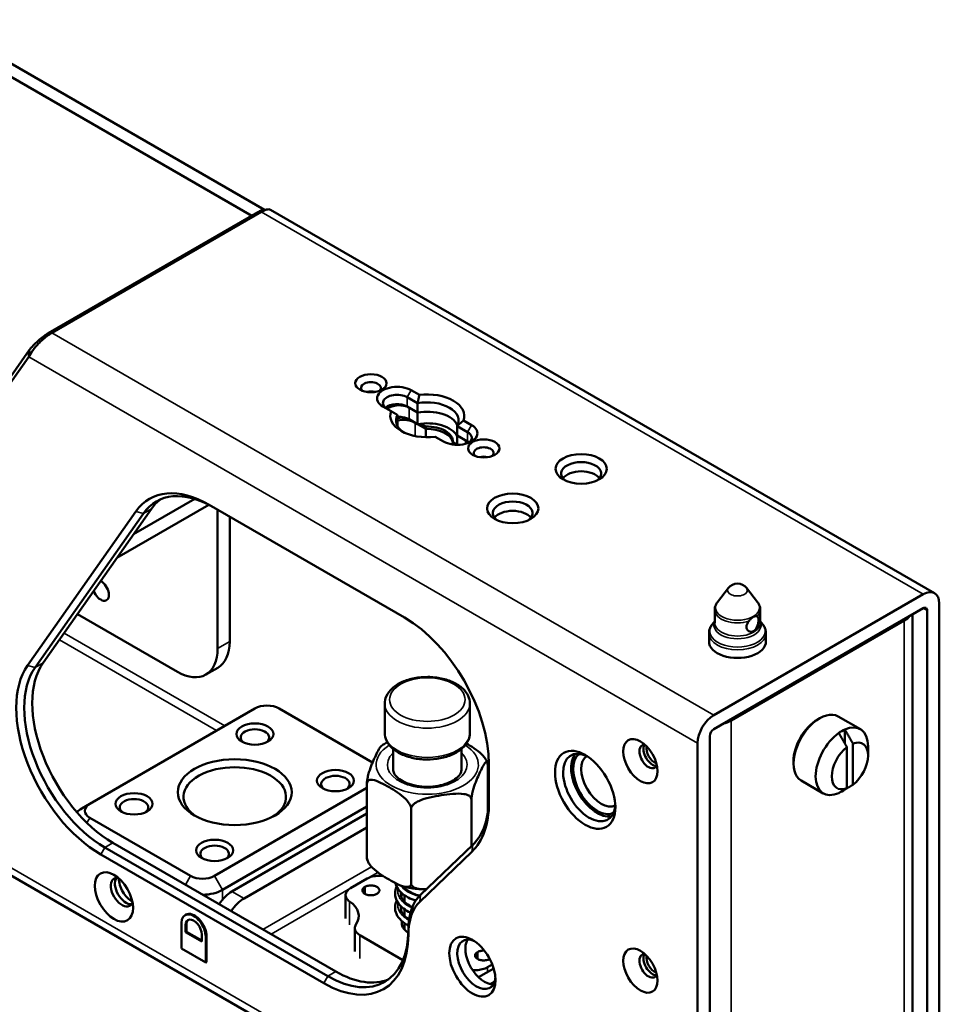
# Paper-space layout 'Sheet_1' of a CAD drawing. Header units: millimetres. Extents: x 0.8 to 58.3, y 0.8 to 58.3.
# Tile 13 of 42: x 10.8 to 17.1, y 8.3 to 15.1. Entities that reach past the tile are written whole.
import ezdxf

# ---------------------------------------------------------------- set-up
doc = ezdxf.new("R2010")
doc.units = ezdxf.units.MM
doc.layers.add('Visible (ISO)', color=7, linetype='Continuous', lineweight=50)
doc.layers.add('Visible Narrow (ISO)', color=7, linetype='Continuous', lineweight=35)

psp = doc.layouts.new('Sheet_1')

# ---------------------------------------------------------------- linework, layer by layer
at = {"layer": 'Visible (ISO)'}
for p, q in [((12.48007, 13.76116), (10.20399, 15.07526)), ((12.39098, 13.72025), (10.20481, 14.98244)), ((1.59118, 14.43752), (15.50504, 6.40435)), ((10.98511, 12.90858), (12.43273, 13.74436)), ((11.00922, 12.91073), (12.45684, 13.74652)), ((12.52146, 13.76247), (17.11014, 11.1132)), ((10.18636, 11.84283), (10.85338, 12.79176)), ((10.84965, 12.7457), (10.85338, 12.79176)), ((10.18263, 11.79676), (10.84965, 12.7457)), ((13.53765, 12.42495), (13.46524, 12.46676)), ((13.54939, 12.48247), (13.49308, 12.51498)), ((13.29821, 12.40247), (13.35452, 12.36996)), ((13.46524, 12.40247), (13.53765, 12.36066)), ((13.47916, 12.39443), (13.53765, 12.36066)), ((13.53765, 12.36066), (13.53765, 12.42495)), ((13.39845, 12.34459), (13.39845, 12.2803)), ((13.47916, 12.31407), (13.53765, 12.2803)), ((13.53765, 12.2803), (13.53765, 12.36066)), ((13.39845, 12.2803), (13.39845, 12.26747)), ((13.59458, 12.24743), (13.53765, 12.2803)), ((13.59458, 12.2635), (13.55962, 12.28369)), ((13.59458, 12.19054), (13.59458, 12.2635)), ((13.59458, 12.19054), (13.59458, 12.24743)), ((13.81041, 12.26747), (13.81041, 12.20318)), ((13.88282, 12.22567), (13.81041, 12.26747)), ((13.91066, 12.27389), (13.85435, 12.3064)), ((13.65948, 12.19389), (13.71579, 12.16138)), ((13.81041, 12.20318), (13.88282, 12.16138)), ((13.81041, 12.20318), (13.8689, 12.16941)), ((13.81041, 12.20318), (13.81041, 12.13809)), ((13.81041, 12.13889), (13.78132, 12.15569)), ((13.78132, 12.15569), (13.78132, 12.14024)), ((12.09483, 11.72377), (11.45968, 11.35707)), ((11.57377, 11.51937), (11.99734, 11.76392)), ((12.09694, 11.72349), (13.44581, 10.94472)), ((11.59064, 11.67827), (10.84161, 10.61266)), ((10.89356, 10.59874), (11.64259, 11.66435)), ((10.94924, 10.63089), (11.69827, 11.6965)), ((12.15542, 10.7301), (12.15542, 11.68972)), ((12.23894, 11.6415), (12.23894, 10.77832)), ((17.0314, 11.1054), (15.58378, 10.26961)), ((15.68578, 11.14879), (15.60908, 11.04978)), ((15.81027, 11.14879), (15.88697, 11.04978)), ((17.14275, 7.4408), (17.14275, 11.0411)), ((11.18631, 10.96816), (11.87703, 10.56937)), ((15.58378, 10.17318), (17.0314, 11.00896)), ((15.59054, 10.9077), (15.59054, 10.99783)), ((15.90551, 10.9077), (15.90551, 10.99783)), ((16.95821, 10.96671), (16.95821, 7.37169)), ((17.05923, 10.99289), (17.05923, 7.39259)), ((15.59054, 10.91849), (15.57314, 10.89602)), ((16.90055, 10.92377), (15.70348, 10.23264)), ((15.90551, 10.91849), (15.92291, 10.89602)), ((15.55117, 10.77912), (15.55117, 10.8348)), ((15.94488, 10.77912), (15.94488, 10.8348)), ((12.07388, 10.54987), (12.1574, 10.59809)), ((13.31022, 10.14746), (13.31022, 10.34998)), ((13.89865, 10.14746), (13.89865, 10.34998)), ((11.27154, 9.65724), (12.41293, 10.31622)), ((12.57996, 10.31622), (13.2263, 9.94306)), ((16.30202, 10.24068), (16.31594, 10.24872)), ((16.44389, 10.26139), (16.597, 10.17299)), ((16.48993, 10.17098), (16.48993, 10.07412)), ((15.47242, 10.07674), (15.47242, 6.47644)), ((15.55594, 6.52466), (15.55594, 10.12496)), ((16.54561, 9.78865), (16.54561, 10.07391)), ((13.36821, 10.0364), (13.36821, 9.89512)), ((13.84065, 10.0364), (13.84065, 9.89512)), ((16.50385, 9.76454), (16.50385, 10.0498)), ((16.65, 9.99155), (16.65, 10.05584)), ((16.13499, 9.95137), (16.13499, 9.9353)), ((14.02159, 9.92751), (14.02159, 9.58784)), ((14.03043, 9.93213), (14.03043, 9.66466)), ((13.18727, 9.79844), (13.18727, 9.28411)), ((16.18798, 9.81815), (16.3411, 9.72975)), ((13.18727, 9.76678), (12.13454, 9.15898)), ((16.48993, 9.7563), (16.48993, 9.75588)), ((13.90982, 9.68666), (13.90982, 9.36648)), ((11.21586, 9.62509), (11.27154, 9.65724)), ((13.18727, 9.6382), (12.19022, 9.06255)), ((13.49266, 9.62212), (13.49266, 9.10779)), ((11.96751, 9.15898), (11.27154, 9.5608)), ((12.25425, 9.0513), (13.18727, 9.58998)), ((13.18727, 9.49354), (12.33777, 9.00308)), ((12.91687, 8.46621), (11.37574, 9.35599)), ((12.97255, 8.49836), (11.43142, 9.38813)), ((13.55187, 8.98049), (13.9131, 9.32675)), ((13.91869, 9.37498), (13.55746, 9.02873)), ((12.88904, 8.41799), (11.3479, 9.30777)), ((13.07429, 9.07471), (13.18805, 9.14039)), ((13.17293, 9.03523), (13.17293, 9.08344)), ((13.44695, 9.08468), (13.44695, 9.07648)), ((13.0397, 9.02645), (13.0397, 8.86573)), ((13.44695, 9.02529), (13.44695, 8.98005)), ((13.44695, 8.92886), (13.44695, 8.88361)), ((11.93629, 8.8916), (11.93073, 8.88838)), ((11.90626, 8.65751), (11.90626, 8.83431)), ((11.9341, 8.81824), (11.9341, 8.77002)), ((11.93967, 8.82146), (11.93967, 8.77324)), ((13.10318, 8.79797), (13.10318, 8.63724)), ((13.44695, 8.83242), (13.44695, 8.78745)), ((11.9341, 8.77002), (11.93967, 8.77324)), ((11.9341, 8.77002), (12.04546, 8.70573)), ((11.93967, 8.77324), (12.04546, 8.71216)), ((12.04546, 8.70573), (12.04546, 8.75395)), ((12.0733, 8.73788), (12.0733, 8.56108)), ((12.07886, 8.74109), (12.07886, 8.56429)), ((13.43632, 8.57777), (13.13777, 8.75014)), ((12.0733, 8.56108), (11.90626, 8.65751)), ((13.95242, 8.58519), (13.95242, 8.6334)), ((12.0733, 8.56108), (12.07886, 8.56429)), ((13.95784, 8.45973), (14.06319, 8.52056)), ((14.05378, 8.54727), (14.02081, 8.52824)), ((14.06963, 8.42784), (14.04121, 8.41143))]:
    psp.add_line(p, q, dxfattribs=at)
psp.add_arc((15.74803, 11.10057), 0.07874, 37.761244, 142.238756, dxfattribs=at)
for centre, major_axis in [((13.21469, 12.5632), (0.10827, 0)), ((13.99418, 12.11316), (0.10827, 0)), ((14.66788, 11.97172), (0.17717, 0)), ((14.19462, 11.69848), (0.17717, 0)), ((12.41293, 10.13942), (0.12795, 0)), ((15.07711, 9.95137), (-0.08366, 0.14491)), ((14.69572, 9.75368), (-0.14764, 0.25572)), ((12.27374, 9.7376), (-0.3937, 0)), ((12.96971, 9.81797), (0.12795, 0)), ((11.57777, 9.65724), (0.12795, 0)), ((12.13454, 9.33578), (0.12795, 0)), ((11.43857, 9.01433), (0.0935, -0.16195)), ((13.91623, 8.53215), (-0.11319, 0.19605)), ((15.07711, 8.50482), (-0.08366, 0.14491))]:
    psp.add_ellipse(centre, major_axis=major_axis, ratio=0.5773503, dxfattribs=at)
for centre, major_axis, start_param, end_param in [((13.21469, 12.53105), (0.0689, 0), 5.753715, 9.9542483), ((13.39564, 12.45872), (-0.1378, 0), 3.9269908, 7.0685842), ((13.21469, 12.46676), (0.0689, 0), 1.141208, 2.0003846), ((13.21469, 12.46676), (-0.0689, 0), 4.2828007, 5.1419773), ((13.39564, 12.42658), (-0.09843, 0), 3.9269905, 7.0685835), ((13.60443, 12.33818), (0.25591, 0), 6.0663983, 8.0707688), ((13.39564, 12.36229), (0.09843, 0), 0.785398, 2.5403284), ((13.40956, 12.35425), (-0.09843, 0), 3.9269908, 5.6991449), ((13.60443, 12.30603), (0.21654, 0), 5.9696494, 8.1675175), ((13.60443, 12.33818), (-0.25591, 0), 6.0663983, 8.0707688), ((13.60443, 12.30603), (-0.21654, 0), 5.9696494, 6.9813641), ((13.40956, 12.27389), (0.09843, 0), 0.7853982, 1.6838859), ((13.4374, 12.25781), (-0.11811, 0), 4.6021223, 5.0484201), ((13.4374, 12.24174), (-0.11811, 0), 3.9269908, 5.0484201), ((13.60443, 12.24174), (0.21654, 0), 0.2600519, 1.8843326), ((13.60443, 12.24174), (0.21654, 0), 0.2600519, 1.8843327), ((13.60443, 12.24174), (-0.21654, 0), 5.969649, 6.0231334), ((13.60443, 12.24174), (-0.21654, 0), 5.969649, 6.0231334), ((13.60443, 12.16138), (0.21654, 0), 0.3135363, 1.8843327), ((13.60443, 12.16138), (0.17717, 0), 6.2275148, 7.9096521), ((13.60443, 12.1453), (0.17717, 0), 0.0556705, 1.6264668), ((13.81323, 12.21763), (0.1378, 0), 3.9269908, 7.0685841), ((13.81323, 12.18549), (0.09843, 0), 5.6819211, 7.0685835), ((13.79931, 12.12923), (-0.09843, 0), 3.5444615, 3.9269908), ((13.81323, 12.12119), (0.09843, 0), 0.6012642, 0.7853982), ((13.99418, 12.08101), (0.0689, 0), 5.753715, 9.9542483), ((13.99418, 12.01672), (0.0689, 0), 1.141208, 2.0003846), ((13.99418, 12.01672), (-0.0689, 0), 4.2828007, 5.1419773), ((14.66788, 11.93957), (0.1378, 0), 5.6320478, 10.0759154), ((14.66788, 11.87528), (0.1378, 0), 0.4159521, 2.7256406), ((12.09694, 11.04843), (-0.41339, 0.71601), 5.4977871, 6.5449847), ((12.12478, 11.06451), (-0.3937, 0.68191), 5.4977871, 6.5449847), ((12.18045, 11.09665), (-0.3937, 0.68191), 0.0707697, 0.2617994), ((14.19462, 11.66634), (0.1378, 0), 5.6320478, 10.0759154), ((14.19462, 11.60204), (0.1378, 0), 0.4159521, 2.7256406), ((11.34809, 11.13192), (0.03937, -0.06819), 4.4315179, 8.6584515), ((17.0314, 10.97681), (0.07874, 0.13638), 5.4977871, 7.0685833), ((16.76136, 11.00414), (-0.19685, 0), 2.3561945, 2.7043605), ((17.0314, 10.97681), (0.01969, 0.0341), 5.4977871, 7.0685835), ((13.44581, 10.26966), (-0.41339, 0.71601), 3.9269908, 5.4977871), ((11.96055, 10.93904), (0.19685, -0.34095), 0, 0.7853982), ((15.74803, 10.77912), (-0.19685, 0), 0, 3.1415927), ((11.87703, 10.89082), (0.19685, -0.34095), 5.4977871, 7.0685835), ((11.43142, 10.03104), (-0.3937, 0.68191), 0.2617994, 2.3561945), ((11.3479, 9.98282), (-0.41339, 0.71601), 0.2617994, 2.3561945), ((11.37574, 9.9989), (-0.3937, 0.68191), 0.2617994, 2.3561945), ((12.49645, 10.268), (0.11811, 0), 0.7853982, 2.3561945), ((16.31594, 10.03977), (0.12795, 0.22162), 0, 3.1415927), ((15.58378, 10.14103), (0.07874, 0.13638), 0.7853982, 2.3561944), ((15.56429, 10.31301), (-0.19685, 0), 2.0080285, 2.3561945), ((16.30202, 10.04781), (-0.11811, -0.20457), 3.9269908, 5.4977871), ((16.46905, 9.95137), (0.12795, 0.22162), 5.4977871, 6.9529412), ((12.41293, 10.11531), (0.09843, 0), 5.6383826, 10.0695807), ((15.58378, 10.14103), (-0.01969, -0.0341), 3.9269908, 5.4977871), ((16.46905, 9.95137), (-0.12795, -0.22162), 4.042633, 6.9529412), ((16.46905, 9.95137), (0.12795, 0.22162), 0.6697559, 0.9010403), ((16.52473, 9.91923), (0.08858, 0.15343), 4.0944387, 6.9011353), ((14.72356, 9.76975), (-0.12795, 0.22162), 5.5720241, 10.1359392), ((14.77923, 9.80189), (0.12795, -0.22162), 3.3609181, 6.0638598), ((14.77923, 9.80189), (-0.11811, 0.20457), 0.0515827, 3.0900099), ((15.13279, 9.98352), (-0.04429, 0.07671), 5.8794706, 9.8284926), ((15.16063, 9.99959), (0.04429, -0.07671), 3.4612799, 5.963498), ((15.17454, 10.00763), (0.03937, -0.06819), 3.6968634, 5.7279146), ((16.52473, 9.91923), (-0.08858, -0.15343), 4.0944387, 6.9011353), ((14.80707, 9.81797), (-0.09843, 0.17048), 0.0176786, 3.1239141), ((12.27374, 9.70546), (0.35433, 0), 5.5519051, 10.1560582), ((12.96971, 9.79386), (0.09843, 0), 5.6383826, 10.0695807), ((16.46905, 9.95137), (-0.12795, -0.22162), 0.6697559, 0.9010403), ((11.57777, 9.63313), (0.09843, 0), 5.6383826, 10.0695807), ((13.44581, 10.00219), (0.41339, -0.71601), 0.140741, 0.7853982), ((13.47365, 10.01827), (0.3937, -0.68191), 0.140741, 0.7853982), ((11.35505, 9.54473), (0.19685, 0), 2.3561945, 2.6383125), ((11.35505, 9.60902), (-0.11811, 0), 5.4977871, 7.0685835), ((12.13454, 9.31168), (0.09843, 0), 5.6383826, 10.0695807), ((11.49425, 9.04647), (-0.05413, 0.09376), 5.8164457, 9.8915176), ((11.52209, 9.06255), (0.05413, -0.09376), 3.4016436, 6.0231344), ((11.56385, 9.08666), (0.06398, -0.11081), 3.9016677, 5.5231103), ((12.05103, 9.2072), (-0.11811, 0), 0.7853982, 2.3561945), ((12.05103, 9.14291), (-0.19685, 0), 1.580797, 2.3561945), ((12.25425, 8.89057), (-0.09843, -0.17048), 3.9269908, 4.6132362), ((12.33777, 8.84235), (0.09843, 0.17048), 0.7853982, 1.4716435), ((12.85478, 8.88138), (0.27559, 0), 5.909304, 6.9756293), ((13.89123, 8.54627), (-0.29528, 0.51143), 0.1407409, 0.7851486), ((13.86339, 8.53019), (-0.27559, 0.47734), 0.140741, 0.7851228), ((11.98978, 8.7861), (-0.05906, 0.10229), 3.9269908, 7.0685835), ((11.98978, 8.7861), (-0.03937, 0.06819), 3.9269908, 7.0685835), ((11.99535, 8.78931), (-0.05906, 0.10229), 3.9269908, 6.2831853), ((11.99535, 8.78931), (-0.03937, 0.06819), 0.0707697, 0.7853982), ((13.60443, 8.83431), (-0.17717, 0), 6.1606988, 7.0207702), ((12.91687, 9.10912), (0.3937, -0.68191), 5.4977872, 7.0682825), ((13.60443, 8.77002), (-0.17717, 0), 5.8073031, 5.963498), ((12.88903, 9.09305), (0.41339, -0.71601), 5.4977876, 7.0683083), ((13.94407, 8.54822), (-0.0935, 0.16195), 5.5981834, 10.1097799), ((13.99975, 8.58036), (0.0935, -0.16195), 3.4439057, 5.9808722), ((15.13279, 8.53697), (-0.04429, 0.07671), 5.8794706, 9.8284926), ((15.16063, 8.55304), (0.04429, -0.07671), 3.4612799, 5.963498), ((15.17454, 8.56108), (0.03937, -0.06819), 3.6968634, 5.7279146), ((12.97255, 9.14127), (0.3937, -0.68191), 5.4977871, 6.2124155)]:
    psp.add_ellipse(centre, major_axis=major_axis, ratio=0.5773503, start_param=start_param, end_param=end_param, dxfattribs=at)
for points, knots in [([(12.46807, 13.75928), (12.46463, 13.75875), (12.46079, 13.75762), (12.45007, 13.75364), (12.44189, 13.74968), (12.43273, 13.74436)], [0.61096195, 0.61096195, 0.61096195, 0.61096195, 0.84785997, 0.84785997, 1.26671833, 1.26671833, 1.26671833, 1.26671833]), ([(12.45684, 13.74652), (12.46865, 13.75344), (12.47964, 13.75845), (12.49941, 13.76486), (12.50779, 13.76594), (12.51703, 13.76446), (12.51943, 13.76364), (12.52146, 13.76247)], [-0.54785843, -0.54785843, -0.54785843, -0.54785843, -0.41964245, -0.41964245, -0.28479311, -0.28479311, -0.22752164, -0.22752164, -0.22752164, -0.22752164]), ([(10.84965, 12.7457), (10.85597, 12.75924), (10.8655, 12.7743), (10.88956, 12.80647), (10.90342, 12.82251), (10.92515, 12.84478), (10.9327, 12.8521), (10.95203, 12.86969), (10.96392, 12.87956), (10.98726, 12.89706), (10.99848, 12.90458), (11.00922, 12.91073)], [-0.63016203, -0.63016203, -0.63016203, -0.63016203, -0.47407676, -0.47407676, -0.31448935, -0.31448935, -0.23437553, -0.23437553, -0.11529655, -0.11529655, -0.000001, -0.000001, -0.000001, -0.000001]), ([(10.98511, 12.90858), (10.97994, 12.9056), (10.97449, 12.90221), (10.96312, 12.89471), (10.95724, 12.8906), (10.93903, 12.87725), (10.92684, 12.86742), (10.90106, 12.84493), (10.88954, 12.83363), (10.86946, 12.81253), (10.86005, 12.80133), (10.85338, 12.79176)], [0.000001, 0.000001, 0.000001, 0.000001, 0.05588374, 0.05588374, 0.11298919, 0.11298919, 0.23139156, 0.23139156, 0.37741708, 0.37741708, 0.56200501, 0.56200501, 0.56200501, 0.56200501]), ([(15.60908, 11.04978), (15.60685, 11.0469), (15.60477, 11.04389), (15.60096, 11.03759), (15.59923, 11.03431), (15.59619, 11.02751), (15.59488, 11.02398), (15.59275, 11.01674), (15.59193, 11.01302), (15.59082, 11.00548), (15.59054, 11.00166), (15.59054, 10.99783)], [1.93566015, 1.93566015, 1.93566015, 1.93566015, 2.01976702, 2.01976702, 2.10387389, 2.10387389, 2.18798076, 2.18798076, 2.27208762, 2.27208762, 2.35619449, 2.35619449, 2.35619449, 2.35619449]), ([(15.90551, 10.99783), (15.90551, 11.00166), (15.90523, 11.00548), (15.90412, 11.01302), (15.9033, 11.01674), (15.90117, 11.02398), (15.89986, 11.02751), (15.89682, 11.03431), (15.89509, 11.03759), (15.89128, 11.04389), (15.8892, 11.0469), (15.88697, 11.04978)], [5.49778714, 5.49778714, 5.49778714, 5.49778714, 5.58189401, 5.58189401, 5.66600088, 5.66600088, 5.75010774, 5.75010774, 5.83421461, 5.83421461, 5.91832148, 5.91832148, 5.91832148, 5.91832148]), ([(15.82627, 10.91893), (15.82802, 10.92106), (15.82978, 10.92323), (15.83579, 10.93047), (15.84004, 10.93533), (15.8467, 10.94163), (15.84895, 10.94354), (15.85266, 10.9463), (15.8541, 10.94728), (15.85685, 10.94897), (15.85817, 10.9497), (15.86117, 10.95118), (15.86284, 10.95188), (15.86776, 10.95359), (15.87094, 10.95424), (15.87835, 10.95476), (15.88216, 10.95404), (15.88469, 10.95266)], [-0.23395654, -0.23395654, -0.23395654, -0.23395654, -0.212408, -0.212408, -0.16166786, -0.16166786, -0.13650852, -0.13650852, -0.12086792, -0.12086792, -0.10671251, -0.10671251, -0.08876524, -0.08876524, -0.0535512, -0.0535512, 0, 0, 0, 0]), ([(15.57314, 10.89602), (15.57046, 10.89256), (15.56797, 10.88896), (15.56343, 10.88146), (15.56138, 10.87757), (15.55779, 10.86953), (15.55625, 10.86538), (15.55375, 10.85688), (15.55279, 10.85253), (15.5515, 10.84372), (15.55117, 10.83926), (15.55117, 10.8348)], [1.93566015, 1.93566015, 1.93566015, 1.93566015, 2.01976702, 2.01976702, 2.10387389, 2.10387389, 2.18798076, 2.18798076, 2.27208762, 2.27208762, 2.35619449, 2.35619449, 2.35619449, 2.35619449]), ([(15.82627, 10.91893), (15.82613, 10.91876), (15.826, 10.9186), (15.82117, 10.91265), (15.81687, 10.90605), (15.81102, 10.89263), (15.8095, 10.88579), (15.8095, 10.87967), (15.8095, 10.87355), (15.81102, 10.86742), (15.81687, 10.85712), (15.82117, 10.85295), (15.83056, 10.84754), (15.83628, 10.84591), (15.84805, 10.84604), (15.85408, 10.84781), (15.86468, 10.85393), (15.86988, 10.85864), (15.87866, 10.87038), (15.88226, 10.87739), (15.88759, 10.8913), (15.8897, 10.89916), (15.89239, 10.9144), (15.89301, 10.92177), (15.89301, 10.93401), (15.89239, 10.93962), (15.8897, 10.94809), (15.88759, 10.95099), (15.88485, 10.95258), (15.88477, 10.95262), (15.88469, 10.95266)], [-0.11587996, -0.11587996, -0.11587996, -0.11587996, -0.1142701, -0.1142701, -0.05713505, -0.05713505, 0, 0, 0, 0.05713505, 0.05713505, 0.1142701, 0.1142701, 0.17136139, 0.17136139, 0.22845269, 0.22845269, 0.28554399, 0.28554399, 0.34263528, 0.34263528, 0.39977033, 0.39977033, 0.45690538, 0.45690538, 0.51404043, 0.51404043, 0.57117548, 0.57117548, 0.57278535, 0.57278535, 0.57278535, 0.57278535]), ([(15.94488, 10.8348), (15.94488, 10.83926), (15.94455, 10.84372), (15.94326, 10.85253), (15.9423, 10.85688), (15.9398, 10.86538), (15.93826, 10.86953), (15.93467, 10.87757), (15.93262, 10.88146), (15.92808, 10.88896), (15.92559, 10.89256), (15.92291, 10.89602)], [5.49778714, 5.49778714, 5.49778714, 5.49778714, 5.58189401, 5.58189401, 5.66600088, 5.66600088, 5.75010774, 5.75010774, 5.83421461, 5.83421461, 5.91832148, 5.91832148, 5.91832148, 5.91832148]), ([(13.89865, 10.34998), (13.89865, 10.36833), (13.89435, 10.3866), (13.87784, 10.42185), (13.86507, 10.43859), (13.83138, 10.47017), (13.80954, 10.48449), (13.75951, 10.50837), (13.73108, 10.51772), (13.67125, 10.53038), (13.63988, 10.53371), (13.57713, 10.53423), (13.54578, 10.53144), (13.48581, 10.51993), (13.45722, 10.51119), (13.40542, 10.48809), (13.38223, 10.4737), (13.34459, 10.44007), (13.32985, 10.42088), (13.31388, 10.38383), (13.31022, 10.36693), (13.31022, 10.34998)], [2.3561945, 2.3561945, 2.3561945, 2.3561945, 2.6202416, 2.6202416, 2.908349, 2.908349, 3.2363184, 3.2363184, 3.5758388, 3.5758388, 3.9127345, 3.9127345, 4.247969, 4.247969, 4.5846059, 4.5846059, 4.9240712, 4.9240712, 5.2538811, 5.2538811, 5.4977871, 5.4977871, 5.4977871, 5.4977871]), ([(13.31022, 10.14746), (13.31022, 10.12911), (13.31452, 10.11083), (13.33103, 10.07558), (13.34379, 10.05884), (13.37748, 10.02727), (13.39932, 10.01295), (13.44936, 9.98907), (13.47778, 9.97971), (13.53762, 9.96706), (13.56899, 9.96373), (13.63173, 9.96321), (13.66309, 9.966), (13.72305, 9.97751), (13.75165, 9.98625), (13.80345, 10.00934), (13.82664, 10.02374), (13.86428, 10.05737), (13.87902, 10.07656), (13.89499, 10.11361), (13.89865, 10.13051), (13.89865, 10.14746)], [5.4977871, 5.4977871, 5.4977871, 5.4977871, 5.7618342, 5.7618342, 6.0499416, 6.0499416, 6.377911, 6.377911, 6.7174315, 6.7174315, 7.0543271, 7.0543271, 7.3895616, 7.3895616, 7.7261985, 7.7261985, 8.0656639, 8.0656639, 8.3954737, 8.3954737, 8.6393798, 8.6393798, 8.6393798, 8.6393798]), ([(13.28762, 10.05775), (13.29182, 10.06067), (13.29609, 10.06351), (13.30479, 10.06905), (13.30921, 10.07175), (13.3182, 10.07699), (13.32277, 10.07954), (13.32774, 10.0822), (13.32807, 10.08238), (13.32841, 10.08256)], [1.47777025, 1.47777025, 1.47777025, 1.47777025, 1.52160625, 1.52160625, 1.56544225, 1.56544225, 1.60927825, 1.60927825, 1.61245665, 1.61245665, 1.61245665, 1.61245665]), ([(13.87511, 10.07405), (13.89162, 10.06441), (13.90936, 10.0536), (13.94664, 10.02831), (13.96612, 10.01353), (13.9915, 9.98781), (14.00099, 9.97665), (14.00972, 9.96294), (14.01171, 9.95945), (14.01352, 9.95588)], [2.39487411, 2.39487411, 2.39487411, 2.39487411, 2.5691699, 2.5691699, 2.76551776, 2.76551776, 2.86154296, 2.86154296, 2.88961887, 2.88961887, 2.88961887, 2.88961887]), ([(13.18727, 9.79844), (13.18727, 9.80329), (13.18772, 9.80989), (13.18926, 9.8233), (13.19082, 9.83247), (13.19481, 9.85194), (13.19829, 9.8651), (13.20758, 9.89619), (13.21471, 9.91508), (13.22917, 9.95022), (13.23649, 9.96648), (13.24316, 9.98085), (13.24983, 9.99522), (13.25716, 10.01053), (13.27161, 10.03769), (13.27874, 10.04952), (13.28584, 10.05636), (13.28673, 10.0571), (13.28762, 10.0577)], [1.7796165, 1.7796165, 1.7796165, 1.7796165, 1.8248814, 1.8248814, 1.8841011, 1.8841011, 1.9801263, 1.9801263, 2.1764742, 2.1764742, 2.372822, 2.372822, 2.372822, 2.5691699, 2.5691699, 2.7655178, 2.7655178, 2.7924498, 2.7924498, 2.7924498, 2.7924498]), ([(14.02159, 9.92751), (14.02159, 9.93236), (14.02115, 9.93705), (14.01961, 9.94381), (14.01805, 9.94627), (14.01405, 9.94851), (14.01058, 9.9467), (14.00129, 9.93775), (13.99416, 9.92592), (13.9797, 9.89875), (13.97237, 9.88344), (13.96571, 9.86907), (13.95904, 9.8547), (13.95171, 9.83844), (13.93725, 9.8033), (13.93012, 9.78441), (13.92083, 9.75332), (13.91736, 9.74016), (13.91336, 9.7207), (13.9118, 9.71152), (13.91026, 9.69812), (13.90982, 9.69151), (13.90982, 9.68666)], [1.7796165, 1.7796165, 1.7796165, 1.7796165, 1.8248814, 1.8248814, 1.8841011, 1.8841011, 1.9801263, 1.9801263, 2.1764742, 2.1764742, 2.372822, 2.372822, 2.372822, 2.5691699, 2.5691699, 2.7655178, 2.7655178, 2.861543, 2.861543, 2.9207627, 2.9207627, 2.9660275, 2.9660275, 2.9660275, 2.9660275]), ([(14.01356, 9.95589), (14.01397, 9.95508), (14.01438, 9.95426), (14.01518, 9.95263), (14.01558, 9.95181), (14.01636, 9.95016), (14.01675, 9.94934), (14.01752, 9.94768), (14.01789, 9.94685), (14.01864, 9.94519), (14.019, 9.94435), (14.01937, 9.94352)], [3.642106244, 3.642106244, 3.642106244, 3.642106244, 3.650210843, 3.650210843, 3.658315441, 3.658315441, 3.66642004, 3.66642004, 3.674524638, 3.674524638, 3.682629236, 3.682629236, 3.682629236, 3.682629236]), ([(13.84065, 9.89512), (13.84065, 9.88764), (13.83913, 9.8801), (13.83039, 9.86006), (13.82049, 9.84689), (13.7928, 9.82406), (13.77703, 9.8143), (13.74005, 9.79751), (13.71887, 9.79047), (13.67294, 9.7801), (13.64816, 9.77684), (13.5977, 9.77469), (13.57203, 9.77584), (13.52282, 9.78243), (13.49928, 9.78786), (13.45708, 9.80209), (13.43836, 9.81085), (13.40758, 9.83009), (13.39547, 9.84052), (13.37775, 9.8615), (13.37247, 9.87188), (13.36878, 9.88611), (13.36821, 9.89062), (13.36821, 9.89512)], [3.9269908, 3.9269908, 3.9269908, 3.9269908, 4.1735674, 4.1735674, 4.5376854, 4.5376854, 4.8311733, 4.8311733, 5.1251483, 5.1251483, 5.4241485, 5.4241485, 5.7257091, 5.7257091, 6.0263672, 6.0263672, 6.322842, 6.322842, 6.6148642, 6.6148642, 6.9201107, 6.9201107, 7.0685835, 7.0685835, 7.0685835, 7.0685835]), ([(13.49266, 9.62212), (13.49266, 9.62697), (13.49144, 9.63332), (13.48723, 9.64584), (13.48297, 9.65411), (13.47206, 9.67127), (13.46256, 9.68243), (13.43718, 9.70815), (13.4177, 9.72293), (13.3782, 9.74972), (13.35818, 9.76175), (13.33996, 9.77227), (13.32174, 9.78279), (13.30173, 9.79387), (13.26223, 9.81269), (13.24275, 9.8204), (13.21737, 9.82399), (13.20787, 9.8238), (13.19696, 9.81925), (13.1927, 9.81588), (13.18849, 9.80823), (13.18727, 9.80329), (13.18727, 9.79844)], [1.7796165, 1.7796165, 1.7796165, 1.7796165, 1.8248814, 1.8248814, 1.8841011, 1.8841011, 1.9801263, 1.9801263, 2.1764742, 2.1764742, 2.372822, 2.372822, 2.372822, 2.5691699, 2.5691699, 2.7655178, 2.7655178, 2.861543, 2.861543, 2.9207627, 2.9207627, 2.9660275, 2.9660275, 2.9660275, 2.9660275]), ([(13.90982, 9.68666), (13.90982, 9.69151), (13.90816, 9.6969), (13.9024, 9.70609), (13.89659, 9.71101), (13.88168, 9.71956), (13.8687, 9.72323), (13.83403, 9.72893), (13.80742, 9.72834), (13.75347, 9.72399), (13.72613, 9.72023), (13.70124, 9.71638), (13.67635, 9.71253), (13.649, 9.70783), (13.59505, 9.69549), (13.56844, 9.68784), (13.53377, 9.67141), (13.5208, 9.66373), (13.50588, 9.65057), (13.50007, 9.64385), (13.49432, 9.63288), (13.49266, 9.62697), (13.49266, 9.62212)], [1.7796165, 1.7796165, 1.7796165, 1.7796165, 1.8248814, 1.8248814, 1.8841011, 1.8841011, 1.9801263, 1.9801263, 2.1764742, 2.1764742, 2.372822, 2.372822, 2.372822, 2.5691699, 2.5691699, 2.7655178, 2.7655178, 2.861543, 2.861543, 2.9207627, 2.9207627, 2.9660275, 2.9660275, 2.9660275, 2.9660275]), ([(13.18727, 9.28411), (13.18727, 9.27926), (13.18849, 9.27291), (13.1927, 9.26039), (13.19696, 9.25212), (13.20787, 9.23496), (13.21737, 9.2238), (13.24275, 9.19808), (13.26223, 9.1833), (13.30173, 9.15651), (13.32174, 9.14448), (13.35818, 9.12344), (13.3782, 9.11236), (13.4177, 9.09354), (13.43718, 9.08583), (13.46256, 9.08224), (13.47206, 9.08243), (13.48297, 9.08699), (13.48723, 9.09035), (13.49144, 9.098), (13.49266, 9.10294), (13.49266, 9.10779)], [-1.7796165, -1.7796165, -1.7796165, -1.7796165, -1.7343517, -1.7343517, -1.6751319, -1.6751319, -1.5791067, -1.5791067, -1.3827589, -1.3827589, -1.186411, -1.186411, -0.9900632, -0.9900632, -0.7937153, -0.7937153, -0.6976901, -0.6976901, -0.6384704, -0.6384704, -0.5932055, -0.5932055, -0.5932055, -0.5932055]), ([(13.18951, 9.26815), (13.18908, 9.26914), (13.18869, 9.27031), (13.18772, 9.27457), (13.18727, 9.27926), (13.18727, 9.28411)], [-0.659038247, -0.659038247, -0.659038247, -0.659038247, -0.638470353, -0.638470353, -0.593205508, -0.593205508, -0.593205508, -0.593205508]), ([(13.19531, 9.25572), (13.1949, 9.25653), (13.19449, 9.25735), (13.19368, 9.25898), (13.19329, 9.2598), (13.1925, 9.26145), (13.19212, 9.26227), (13.19135, 9.26393), (13.19097, 9.26476), (13.19023, 9.26642), (13.18986, 9.26726), (13.1895, 9.2681)], [0.500513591, 0.500513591, 0.500513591, 0.500513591, 0.508618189, 0.508618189, 0.516722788, 0.516722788, 0.524827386, 0.524827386, 0.532931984, 0.532931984, 0.541036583, 0.541036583, 0.541036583, 0.541036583]), ([(13.18805, 9.14039), (13.19852, 9.14624), (13.22281, 9.15608), (13.26275, 9.16137), (13.28856, 9.15998), (13.29944, 9.15845)], [0, 0, 0, 0, 0.25179304, 0.5, 0.69259819, 0.69259819, 0.69259819, 0.69259819]), ([(13.0669, 8.98296), (13.05779, 8.98952), (13.05038, 8.99701), (13.04571, 9.00502), (13.0411, 9.01292), (13.03916, 9.02133), (13.03983, 9.02966), (13.0405, 9.038), (13.04379, 9.04626), (13.04964, 9.05388), (13.05558, 9.06161), (13.06417, 9.06867), (13.07429, 9.07471)], [0, 0, 0, 0, 0.251793, 0.251793, 0.251793, 0.5, 0.5, 0.5, 0.748207, 0.748207, 0.748207, 1, 1, 1, 1]), ([(13.17293, 9.08344), (13.16684, 9.0797), (13.15685, 9.0709), (13.1541, 9.05531), (13.16294, 9.04065), (13.18191, 9.0296), (13.20735, 9.02436), (13.23454, 9.02589), (13.24994, 9.03168), (13.25645, 9.03522)], [0, 0, 0, 0, 0.1450141, 0.2865646, 0.4273562, 0.5701015, 0.7111363, 0.8541103, 1, 1, 1, 1]), ([(13.25645, 9.03522), (13.26254, 9.03896), (13.27253, 9.04776), (13.27528, 9.06335), (13.26644, 9.07802), (13.24747, 9.08907), (13.22203, 9.0943), (13.19484, 9.09278), (13.17944, 9.08699), (13.17293, 9.08344)], [0, 0, 0, 0, 0.1450141, 0.2865646, 0.4273562, 0.5701015, 0.7111363, 0.8541103, 1, 1, 1, 1]), ([(13.4884, 8.90586), (13.47038, 8.91374), (13.45375, 8.9234), (13.42335, 8.94661), (13.40984, 8.96084), (13.39037, 8.99123), (13.38409, 9.00772), (13.38013, 9.04015), (13.38192, 9.05635), (13.38868, 9.07625), (13.39058, 9.08087), (13.39279, 9.08541)], [5.71948685, 5.71948685, 5.71948685, 5.71948685, 5.87858897, 5.87858897, 6.05778029, 6.05778029, 6.23469905, 6.23469905, 6.40007579, 6.40007579, 6.45068205, 6.45068205, 6.45068205, 6.45068205]), ([(13.5249, 8.98922), (13.50601, 8.99465), (13.4879, 9.00179), (13.45261, 9.02035), (13.43558, 9.03248), (13.40802, 9.05958), (13.39712, 9.07493), (13.38758, 9.09715), (13.38549, 9.10345), (13.384, 9.10985)], [8.99967819, 8.99967819, 8.99967819, 8.99967819, 9.15267195, 9.15267195, 9.33110357, 9.33110357, 9.51009834, 9.51009834, 9.57823586, 9.57823586, 9.57823586, 9.57823586]), ([(13.43786, 9.08706), (13.44464, 9.07814), (13.45347, 9.06941), (13.47604, 9.05233), (13.49059, 9.04401), (13.52048, 9.03133), (13.5358, 9.02651), (13.55159, 9.02287)], [15.22367237, 15.22367237, 15.22367237, 15.22367237, 15.34742598, 15.34742598, 15.49013007, 15.49013007, 15.61499315, 15.61499315, 15.61499315, 15.61499315]), ([(13.56776, 9.06699), (13.55922, 9.06745), (13.55069, 9.06807), (13.53371, 9.06961), (13.52526, 9.07055), (13.50843, 9.07273), (13.50007, 9.07398), (13.48346, 9.0768), (13.47522, 9.07836), (13.45887, 9.08181), (13.45078, 9.08369), (13.44276, 9.08572)], [5.58988739, 5.58988739, 5.58988739, 5.58988739, 5.65440263, 5.65440263, 5.71891786, 5.71891786, 5.78343309, 5.78343309, 5.84794833, 5.84794833, 5.91246356, 5.91246356, 5.91246356, 5.91246356]), ([(13.49266, 9.10779), (13.49266, 9.10294), (13.49432, 9.09755), (13.50007, 9.08836), (13.50588, 9.08344), (13.5208, 9.07489), (13.53377, 9.07122), (13.56124, 9.06671), (13.57891, 9.06617), (13.5972, 9.06681)], [-1.77961652, -1.77961652, -1.77961652, -1.77961652, -1.73435168, -1.73435168, -1.67513195, -1.67513195, -1.57910674, -1.57910674, -1.44346952, -1.44346952, -1.44346952, -1.44346952]), ([(13.47441, 8.81604), (13.46938, 8.8186), (13.4645, 8.8213), (13.44178, 8.83492), (13.42593, 8.84779), (13.401, 8.87614), (13.39159, 8.89205), (13.38132, 8.92423), (13.38001, 8.94097), (13.38436, 8.96804), (13.38781, 8.97872), (13.39279, 8.98897)], [2.37892447, 2.37892447, 2.37892447, 2.37892447, 2.42543124, 2.42543124, 2.60374292, 2.60374292, 2.78286835, 2.78286835, 2.95395139, 2.95395139, 3.06808781, 3.06808781, 3.06808781, 3.06808781]), ([(13.42134, 9.04648), (13.42005, 9.03761), (13.42057, 9.0288), (13.42617, 9.00791), (13.4332, 8.99528), (13.45324, 8.97289), (13.46571, 8.96279), (13.48673, 8.95022), (13.49368, 8.94657), (13.50101, 8.94324)], [17.88728999, 17.88728999, 17.88728999, 17.88728999, 18.00929661, 18.00929661, 18.17763232, 18.17763232, 18.32727746, 18.32727746, 18.39403385, 18.39403385, 18.39403385, 18.39403385]), ([(13.44695, 8.99802), (13.44602, 8.99705), (13.44511, 8.99607), (13.44242, 8.9931), (13.44071, 8.99108), (13.4391, 8.98903)], [20.58857058, 20.58857058, 20.58857058, 20.58857058, 20.602533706, 20.602533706, 20.631028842, 20.631028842, 20.631028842, 20.631028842]), ([(13.42134, 8.95004), (13.42043, 8.94379), (13.42043, 8.93751), (13.42305, 8.91936), (13.42839, 8.90684), (13.44572, 8.88369), (13.45729, 8.87285), (13.47364, 8.86176), (13.47609, 8.86018), (13.47862, 8.85864)], [20.8085523, 20.8085523, 20.8085523, 20.8085523, 20.89447443, 20.89447443, 21.06272879, 21.06272879, 21.21684397, 21.21684397, 21.24302947, 21.24302947, 21.24302947, 21.24302947]), ([(13.13777, 8.75014), (13.12723, 8.75642), (13.11841, 8.76382), (13.11242, 8.77192), (13.10647, 8.77996), (13.10331, 8.7887), (13.10319, 8.79745), (13.10307, 8.80625), (13.10602, 8.81507), (13.11134, 8.82327)], [0, 0, 0, 0, 0.3339853, 0.3339853, 0.3339853, 0.6659447, 0.6659447, 0.6659447, 1, 1, 1, 1]), ([(13.99842, 8.6433), (13.99058, 8.64364), (13.97347, 8.64242), (13.95893, 8.63695), (13.95242, 8.6334)], [0.72715346, 0.72715346, 0.72715346, 0.72715346, 0.8541103, 1, 1, 1, 1]), ([(13.95242, 8.6334), (13.94632, 8.62967), (13.93634, 8.62086), (13.93359, 8.60527), (13.94242, 8.59061), (13.9614, 8.57956), (13.98683, 8.57432), (14.01403, 8.57585), (14.02943, 8.58164), (14.03594, 8.58519)], [0, 0, 0, 0, 0.1450141, 0.2865646, 0.4273562, 0.5701015, 0.7111363, 0.8541103, 1, 1, 1, 1]), ([(14.02081, 8.52824), (14.01034, 8.52239), (13.98604, 8.51255), (13.9486, 8.50759), (13.92537, 8.50842), (13.91683, 8.50928)], [0, 0, 0, 0, 0.25348489, 0.503357, 0.65332513, 0.65332513, 0.65332513, 0.65332513])]:
    psp.add_open_spline(points, degree=3, knots=knots, dxfattribs=at)
for points in [[(12.46806, 13.75928), (12.47895, 13.76096), (12.49012, 13.76276), (12.50139, 13.7646)], [(13.43991, 9.08648), (13.43963, 9.08614), (13.43937, 9.08581), (13.4391, 9.08547)], [(13.42129, 9.02796), (13.42451, 9.03115), (13.42789, 9.03424), (13.43142, 9.03723)], [(14.03594, 8.58519), (14.03601, 8.58523), (14.03609, 8.58528), (14.03616, 8.58532)]]:
    psp.add_open_spline(points, degree=3, dxfattribs=at)
for points, weights in [([(13.54939, 12.48247), (13.54274, 12.45237), (13.53765, 12.42495)], [0.999999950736, 0.999999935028, 0.999999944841]), ([(13.35452, 12.36996), (13.37726, 12.35683), (13.39845, 12.34459)], [0.999999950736, 0.999999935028, 0.999999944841]), ([(13.85435, 12.3064), (13.83161, 12.28559), (13.81041, 12.26747)], [0.999999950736, 0.999999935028, 0.999999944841]), ([(16.44817, 10.14687), (16.48117, 10.08945), (16.50385, 10.0498)], [1.02263543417, 1.04572677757, 1.03329585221]), ([(16.54561, 10.07391), (16.52293, 10.11356), (16.48993, 10.17098)], [1.03329615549, 1.04572688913, 1.02263534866]), ([(16.50385, 9.76454), (16.48117, 9.75107), (16.44817, 9.73177)], [1.03329623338, 1.04572702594, 1.02263553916]), ([(16.48993, 9.75588), (16.52293, 9.77518), (16.54561, 9.78865)], [1.02263549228, 1.0457269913, 1.03329621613])]:
    psp.add_rational_spline(points, weights, degree=2, dxfattribs=at)
at = {"layer": 'Visible Narrow (ISO)'}
for p, q in [((1.55856, 14.50961), (15.47242, 6.47644)), ((12.45684, 13.74652), (12.43273, 13.74436)), ((17.0314, 11.1054), (12.45684, 13.74652)), ((10.98511, 12.90858), (11.00922, 12.91073)), ((11.00922, 12.91073), (15.58378, 10.26961)), ((15.47242, 10.07674), (10.84965, 12.7457)), ((13.49308, 12.51498), (13.46524, 12.46676)), ((13.46524, 12.46676), (13.46524, 12.40247)), ((13.47916, 12.39443), (13.47916, 12.31407)), ((13.52092, 12.28996), (13.52092, 12.19852)), ((13.52092, 12.28996), (13.52092, 12.19852)), ((13.88282, 12.22567), (13.91066, 12.27389)), ((13.88282, 12.16138), (13.88282, 12.22567)), ((13.8689, 12.14486), (13.8689, 12.16941)), ((11.64259, 11.66435), (11.59064, 11.67827)), ((11.69827, 11.6965), (11.64259, 11.66435)), ((17.05923, 10.99289), (17.0314, 11.00896)), ((16.90055, 7.29133), (16.90055, 10.92377)), ((11.09389, 10.83668), (12.20414, 10.19568)), ((12.14846, 10.16353), (11.06175, 10.79095)), ((12.15542, 10.7301), (12.23894, 10.77832)), ((10.89356, 10.59874), (10.94924, 10.63089)), ((10.84161, 10.61266), (10.89356, 10.59874)), ((15.70348, 10.23264), (15.70348, 6.6002)), ((11.27154, 9.5608), (11.25165, 9.52636)), ((11.37574, 9.35599), (11.3479, 9.30777)), ((11.43142, 9.38813), (11.37574, 9.35599)), ((13.9131, 9.32675), (13.91869, 9.37498)), ((12.46861, 8.78931), (13.21893, 9.22251)), ((11.93271, 9.09871), (11.96751, 9.15898)), ((12.13454, 9.15898), (12.19022, 9.06255)), ((13.26278, 9.18354), (13.18805, 9.14039)), ((12.19022, 9.06255), (12.19022, 8.99631)), ((12.25425, 9.0513), (12.33777, 9.00308)), ((13.07429, 9.07471), (12.52429, 8.75716)), ((13.0669, 8.98296), (13.0669, 8.82223)), ((13.55746, 9.02873), (13.55187, 8.98049)), ((11.93967, 8.82146), (11.9341, 8.81824)), ((13.47365, 8.75534), (13.47365, 8.78748)), ((12.07886, 8.74109), (12.0733, 8.73788)), ((13.13777, 8.75014), (13.13777, 8.58941)), ((14.02081, 8.52824), (14.02081, 8.49609)), ((12.88904, 8.41799), (12.91687, 8.46621)), ((12.91687, 8.46621), (12.97255, 8.49836))]:
    psp.add_line(p, q, dxfattribs=at)
for centre, major_axis, start_param, end_param in [((15.74803, 11.13272), (0.06819, 0), 2.7210583, 6.7037196), ((15.74803, 11.0139), (-0.15221, 0), 5.862651, 9.8453123), ((15.74803, 10.99783), (-0.15748, 0), 0, 2.0907364), ((15.74803, 10.99783), (0.15748, 0), 5.7632452, 6.2831853), ((15.74803, 10.85087), (-0.19158, 0), 5.862651, 9.8453123), ((15.74803, 10.89163), (0.16275, 0), 2.8863094, 6.5384685), ((15.74803, 10.9077), (-0.15748, 0), 0, 3.1415927), ((15.74803, 10.8348), (0.19685, 0), 3.1415927, 6.2831853), ((13.60443, 10.34998), (0.29422, 0), 3.1415927, 6.2831853), ((13.60443, 10.14746), (-0.29422, 0), 0, 3.1415927), ((13.60443, 9.92726), (0.35314, 0), 2.4103083, 7.0144697), ((13.60443, 9.92726), (-0.27559, 0), 5.7420858, 9.9658775)]:
    psp.add_ellipse(centre, major_axis=major_axis, ratio=0.5773503, start_param=start_param, end_param=end_param, dxfattribs=at)
psp.add_ellipse((13.60443, 10.3773), major_axis=(0.26075, 0), ratio=0.5773503, dxfattribs=at)
for points, knots in [([(13.4992, 8.93867), (13.49385, 8.94093), (13.48858, 8.94337), (13.48347, 8.94597), (13.4694, 8.95314), (13.45643, 8.96155), (13.44533, 8.97084), (13.43422, 8.98013), (13.42496, 8.9903), (13.41794, 9.00078), (13.41442, 9.00603), (13.41147, 9.01135), (13.40907, 9.01664), (13.40668, 9.02194), (13.40484, 9.02721), (13.40351, 9.03253), (13.40219, 9.03785), (13.40137, 9.04321), (13.40108, 9.04871), (13.4008, 9.0542), (13.40105, 9.05982), (13.40188, 9.06547), (13.40205, 9.06662), (13.40224, 9.06778), (13.40246, 9.06893)], [0.21259354, 0.21259354, 0.21259354, 0.21259354, 0.214495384, 0.214495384, 0.214495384, 0.219726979, 0.219726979, 0.219726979, 0.224958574, 0.224958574, 0.224958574, 0.227574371, 0.227574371, 0.227574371, 0.230190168, 0.230190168, 0.230190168, 0.232805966, 0.232805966, 0.232805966, 0.235421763, 0.235421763, 0.235421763, 0.235954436, 0.235954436, 0.235954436, 0.235954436]), ([(13.54843, 9.01953), (13.54145, 9.02111), (13.53466, 9.02288), (13.528, 9.02485), (13.52025, 9.02715), (13.51269, 9.02972), (13.50525, 9.03264), (13.49782, 9.03556), (13.49051, 9.03883), (13.48347, 9.04241), (13.4694, 9.04957), (13.45643, 9.05799), (13.44533, 9.06728), (13.43575, 9.07528), (13.42756, 9.08394), (13.42098, 9.09288)], [0.332572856, 0.332572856, 0.332572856, 0.332572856, 0.334822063, 0.334822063, 0.334822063, 0.33743786, 0.33743786, 0.33743786, 0.340053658, 0.340053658, 0.340053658, 0.345285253, 0.345285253, 0.345285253, 0.3497922, 0.3497922, 0.3497922, 0.3497922]), ([(13.47777, 8.85254), (13.46589, 8.85901), (13.45492, 8.86638), (13.44533, 8.87441), (13.43422, 8.8837), (13.42496, 8.89386), (13.41794, 8.90435), (13.41442, 8.90959), (13.41147, 8.91491), (13.40907, 8.92021), (13.40668, 8.9255), (13.40484, 8.93077), (13.40351, 8.93609), (13.40219, 8.94141), (13.40137, 8.94678), (13.40108, 8.95227), (13.4008, 8.95777), (13.40105, 8.96339), (13.40188, 8.96904), (13.40205, 8.97019), (13.40224, 8.97134), (13.40246, 8.97249)], [0.089651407, 0.089651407, 0.089651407, 0.089651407, 0.094168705, 0.094168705, 0.094168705, 0.0994003, 0.0994003, 0.0994003, 0.102016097, 0.102016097, 0.102016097, 0.104631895, 0.104631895, 0.104631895, 0.107247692, 0.107247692, 0.107247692, 0.109863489, 0.109863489, 0.109863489, 0.110396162, 0.110396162, 0.110396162, 0.110396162])]:
    psp.add_open_spline(points, degree=3, knots=knots, dxfattribs=at)
psp.add_open_spline([(13.4237, 9.01733), (13.4278, 9.02252), (13.4324, 9.02754), (13.43744, 9.03232)], degree=3, dxfattribs=at)

doc.saveas('drawing.dxf')
